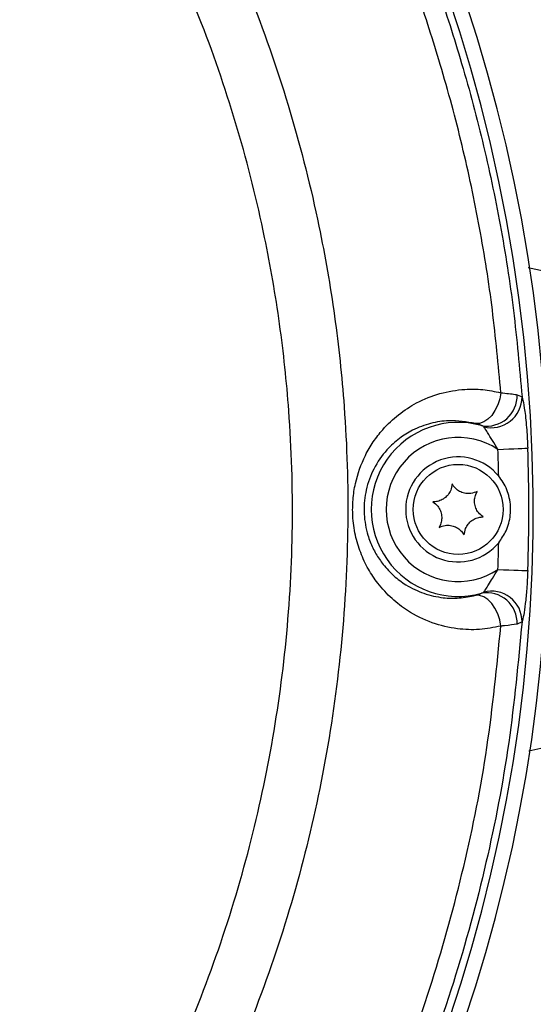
# Model space of a CAD drawing. Extents: x 0 to 8410, y 0 to 5940.
# Tile 205 of 210: x 7175 to 7244, y 4645 to 4777. Entities that reach past the tile are written whole.
import ezdxf

# ---------------------------------------------------------------- set-up
doc = ezdxf.new("R2010")
doc.units = 0
doc.header["$LTSCALE"] = 10
doc.layers.get('0').update_dxf_attribs({"linetype": 'CONTINUOUS'})

msp = doc.modelspace()

# ---------------------------------------------------------------- linework, layer by layer
at = {"color": 8, "linetype": 'CONTINUOUS'}
for p, q in [((7243.14, 4743.6), (7249.63, 4742.17)), ((7241.65, 4726.64), (7242.3, 4726.35)), ((7242.3, 4696.36), (7241.65, 4696.07)), ((7249.63, 4680.53), (7243.19, 4679.12))]:
    msp.add_line(p, q, dxfattribs=at)
at = {"color": 8, "linetype": 'CONTINUOUS', "flags": 128}
for points in [[(7239.47, 4726.91), (7239.32, 4726.07), (7239.05, 4725.27), (7238.69, 4724.52), (7238.25, 4723.88), (7237.74, 4723.37), (7237.2, 4723.01), (7236.64, 4722.81), (7236.09, 4722.8)], [(7239.08, 4719.36), (7239.82, 4719.39), (7240.53, 4719.41), (7241.19, 4719.44), (7241.78, 4719.46), (7242.28, 4719.48), (7242.67, 4719.5), (7242.93, 4719.51), (7243.06, 4719.51)], [(7239.08, 4703.35), (7239.82, 4703.32), (7240.53, 4703.29), (7241.19, 4703.27), (7241.78, 4703.24), (7242.28, 4703.22), (7242.67, 4703.21), (7242.93, 4703.2), (7243.06, 4703.19)], [(7239.47, 4695.8), (7239.32, 4696.63), (7239.05, 4697.44), (7238.69, 4698.18), (7238.25, 4698.82), (7237.74, 4699.34), (7237.2, 4699.7), (7236.64, 4699.89), (7236.09, 4699.91)]]:
    msp.add_lwpolyline(points, dxfattribs=at)
at = {"color": 7, "linetype": 'CONTINUOUS'}
msp.add_circle((7233.78, 4711.35), 6, dxfattribs=at)
for centre, radius, start, end in [((7032.78, 4711.35), 213, 282.8495, 90), ((7032.78, 4711.35), 211, 278.5612, 93.9439), ((7233.78, 4711.35), 7, 39.3624, 320.6376)]:
    msp.add_arc(centre, radius, start, end, dxfattribs=at)
at = {"color": 8, "linetype": 'CONTINUOUS'}
for centre, radius, start, end in [((7237.62, 4726.49), 4.03, 259.8446, 2.0469), ((7238.23, 4726.31), 4.07, 255.1007, 0.6273), ((7233.78, 4711.35), 11.6, 74.3363, 285.6637), ((7233.78, 4711.35), 9.6, 56.4653, 303.5347), ((7032.78, 4711.35), 206.46, 1.2321, 2.2217), ((7032.78, 4711.35), 210.44, 357.7783, 2.2217), ((7032.78, 4711.35), 206.46, 357.7783, 358.7679), ((7237.62, 4696.21), 4.03, 357.9531, 100.1554), ((7238.23, 4696.4), 4.07, 359.3678, 104.9041)]:
    msp.add_arc(centre, radius, start, end, dxfattribs=at)
for points, knots in [([(7021.94, 4525.44), (6997.45, 4526.98), (6948.47, 4530.05), (6875.04, 4535.39), (6776.62, 4542.62), (6699.53, 4546.78), (6643.99, 4551.66), (6634.93, 4553.23), (6626.01, 4555.45), (6617.32, 4558.46), (6608.94, 4562.25), (6600.87, 4566.73), (6593.21, 4571.88), (6586.02, 4577.64), (6579.36, 4583.99), (6573.25, 4590.89), (6567.74, 4598.27), (6562.87, 4606.07), (6558.7, 4614.26), (6555.22, 4622.77), (6552.46, 4631.54), (6550.27, 4641.36), (6548.87, 4652.19), (6548.18, 4663.98), (6548.1, 4675.81), (6548.37, 4687.66), (6548.73, 4699.51), (6548.93, 4711.25), (6548.74, 4722.88), (6548.4, 4734.41), (6548.14, 4745.94), (6548.18, 4757.46), (6548.76, 4768.94), (6549.99, 4779.59), (6551.99, 4789.36), (6554.61, 4798.19), (6557.94, 4806.78), (6561.98, 4815.04), (6566.72, 4822.91), (6572.09, 4830.37), (6578.07, 4837.35), (6584.61, 4843.82), (6591.7, 4849.7), (6599.28, 4854.98), (6607.27, 4859.6), (6615.58, 4863.55), (6624.22, 4866.65), (6633.1, 4868.92), (6642.15, 4870.53), (6651.28, 4871.65), (6673.11, 4873.33), (6741.03, 4877.75), (6836, 4884.63), (6921.31, 4890.12), (6963.47, 4893.38), (6981.53, 4895.02), (6999.6, 4896.48), (7017.69, 4897.47), (7035, 4897.78), (7051.5, 4896.87), (7067.08, 4894.61), (7082.42, 4891.08), (7097.39, 4886.28), (7111.89, 4880.21), (7125.84, 4872.93), (7139.14, 4864.52), (7151.68, 4855.03), (7163.35, 4844.49), (7174.12, 4833), (7183.89, 4820.64), (7192.58, 4807.53), (7200.11, 4793.71), (7206.45, 4779.29), (7211.58, 4764.39), (7215.14, 4750.28), (7217.41, 4737.14), (7218.83, 4723.88), (7219.27, 4709.33), (7218.42, 4693.59), (7216.27, 4677.98), (7212.82, 4662.63), (7208.05, 4647.63), (7202.04, 4633.07), (7194.83, 4619.06), (7186.49, 4605.72), (7177.03, 4593.16), (7166.54, 4581.42), (7155.1, 4570.6), (7142.82, 4560.78), (7129.73, 4552.07), (7115.95, 4544.47), (7101.58, 4538.05), (7087.07, 4532.97), (7072.56, 4529.23), (7058.15, 4526.61), (7048.42, 4525.82), (7043.57, 4525.43)], [0, 0, 0, 0, 0.041818, 0.083637, 0.125456, 0.209994, 0.215204, 0.220429, 0.225648, 0.230849, 0.236072, 0.241314, 0.246556, 0.251779, 0.256994, 0.262228, 0.267461, 0.272676, 0.27788, 0.283103, 0.288325, 0.293529, 0.300223, 0.30692, 0.31364, 0.320379, 0.327119, 0.333841, 0.340384, 0.346942, 0.353498, 0.360039, 0.366562, 0.373082, 0.378296, 0.383528, 0.388761, 0.393975, 0.399179, 0.404401, 0.409624, 0.414828, 0.420055, 0.4253, 0.430545, 0.435771, 0.440956, 0.446157, 0.451381, 0.456613, 0.461824, 0.48868, 0.572619, 0.624074, 0.634371, 0.644675, 0.654975, 0.665264, 0.675549, 0.684458, 0.693398, 0.702338, 0.711247, 0.720155, 0.729094, 0.738034, 0.746942, 0.755858, 0.764805, 0.773753, 0.782668, 0.791585, 0.800534, 0.809483, 0.8184, 0.825299, 0.832198, 0.841118, 0.850069, 0.859021, 0.867941, 0.876858, 0.885807, 0.894756, 0.903672, 0.912583, 0.921526, 0.930469, 0.93938, 0.948289, 0.957231, 0.966172, 0.975081, 0.983383, 0.991698, 1, 1, 1, 1]), ([(7052.79, 4533.37), (7055.46, 4533.71), (7062.17, 4534.57), (7072.81, 4536.67), (7085.46, 4540.04), (7098.7, 4544.67), (7112.42, 4550.79), (7125.75, 4558.13), (7138.38, 4566.57), (7150.18, 4575.99), (7161.1, 4586.31), (7171.22, 4597.63), (7180.32, 4609.74), (7188.32, 4622.5), (7195.22, 4635.86), (7201.04, 4649.91), (7205.62, 4664.38), (7208.95, 4679.08), (7211.04, 4693.97), (7211.88, 4709.16), (7211.44, 4723.27), (7210.08, 4736.11), (7207.91, 4748.65), (7204.55, 4762.08), (7199.71, 4776.31), (7193.61, 4790.24), (7186.35, 4803.57), (7178.06, 4816.16), (7168.78, 4827.98), (7158.41, 4839.11), (7147.15, 4849.29), (7135.17, 4858.42), (7122.5, 4866.5), (7109.03, 4873.57), (7095.04, 4879.45), (7080.71, 4884.1), (7066.07, 4887.53), (7051.02, 4889.74), (7035.87, 4890.69), (7020.83, 4890.21), (7001.07, 4888.67), (6966.43, 4886.39), (6897.18, 4881.54), (6807.77, 4875.43), (6727.81, 4869.88), (6682.26, 4866.77), (6663.71, 4865.46), (6652.5, 4864.74), (6643.5, 4863.94), (6634.79, 4862.39), (6626.37, 4860.07), (6618.28, 4857.12), (6610.48, 4853.5), (6602.98, 4849.22), (6595.84, 4844.31), (6589.14, 4838.81), (6582.95, 4832.79), (6577.29, 4826.27), (6572.18, 4819.27), (6567.67, 4811.86), (6563.83, 4804.14), (6560.65, 4796.12), (6558.14, 4787.82), (6556.37, 4779.44), (6555.3, 4771.06), (6554.97, 4762.03), (6555.16, 4742.13), (6554.97, 4716.1), (6555.14, 4689.69), (6554.92, 4673.05), (6554.81, 4661.42), (6555.33, 4650.93), (6556.68, 4641.53), (6558.58, 4633.25), (6561.21, 4625.02), (6564.53, 4617.03), (6568.83, 4608.73), (6574.26, 4600.32), (6580.11, 4593.05), (6585.6, 4587.28), (6590.89, 4582.4), (6596.97, 4577.57), (6603.99, 4572.86), (6611.64, 4568.61), (6619.25, 4565.2), (6626.63, 4562.59), (6633.41, 4560.7), (6640.2, 4559.3), (6646.92, 4558.37), (6771.2, 4550.14), (6893.13, 4541.57), (7012.85, 4533.16)], [0, 0, 0, 0, 0.004767, 0.011939, 0.019144, 0.02788, 0.036677, 0.045664, 0.054719, 0.063484, 0.072311, 0.081233, 0.090284, 0.099021, 0.107819, 0.116808, 0.125863, 0.134602, 0.143401, 0.152392, 0.161449, 0.168303, 0.175186, 0.183922, 0.19272, 0.201708, 0.210763, 0.219501, 0.228299, 0.237289, 0.246345, 0.255079, 0.263874, 0.272859, 0.281911, 0.290649, 0.299449, 0.30844, 0.317497, 0.326232, 0.334992, 0.352512, 0.387552, 0.457632, 0.510841, 0.529138, 0.538287, 0.543702, 0.548972, 0.554238, 0.55931, 0.564383, 0.569434, 0.574486, 0.57961, 0.584735, 0.589787, 0.594839, 0.599964, 0.605088, 0.610137, 0.615185, 0.620306, 0.625427, 0.630315, 0.635204, 0.641376, 0.665474, 0.681183, 0.688032, 0.69488, 0.701716, 0.706569, 0.711638, 0.716708, 0.721811, 0.726914, 0.733191, 0.739468, 0.743363, 0.747259, 0.752167, 0.757074, 0.762173, 0.767598, 0.771793, 0.775988, 0.780015, 0.784042, 0.787962, 1, 1, 1, 1]), ([(7227.08, 4791.16), (7228.36, 4787.92), (7230.91, 4781.44), (7234.22, 4771.19), (7237.12, 4760.47), (7239.48, 4749.24), (7241.29, 4737.87), (7241.96, 4730.19), (7242.3, 4726.35)], [0, 0, 0, 0, 0.156062, 0.312512, 0.483355, 0.654193, 0.827097, 1, 1, 1, 1]), ([(7239.47, 4726.91), (7239.13, 4730.59), (7238.47, 4737.95), (7236.71, 4748.94), (7234.41, 4759.87), (7231.59, 4770.28), (7228.42, 4780.15), (7226.01, 4786.32), (7224.81, 4789.41)], [0, 0, 0, 0, 0.17195, 0.343904, 0.517857, 0.691813, 0.845729, 1, 1, 1, 1]), ([(7239.47, 4695.8), (7238.52, 4695.61), (7236.6, 4695.24), (7233.51, 4695.37), (7230.27, 4696.13), (7227.33, 4697.56), (7224.91, 4699.41), (7223.15, 4701.3), (7221.75, 4703.38), (7220.73, 4705.54), (7220, 4707.93), (7219.68, 4710.34), (7219.71, 4712.67), (7220.13, 4715.45), (7221.08, 4718.09), (7222.44, 4720.4), (7223.89, 4722.27), (7225.82, 4724.08), (7228.38, 4725.73), (7231.36, 4726.91), (7234.35, 4727.41), (7237.08, 4727.39), (7238.67, 4727.07), (7239.47, 4726.91)], [0, 0, 0, 0, 0.054933, 0.110992, 0.176597, 0.244322, 0.290622, 0.338071, 0.374767, 0.412416, 0.449235, 0.487517, 0.518858, 0.551196, 0.611753, 0.645081, 0.679078, 0.729315, 0.780999, 0.843636, 0.908106, 0.953737, 1, 1, 1, 1]), ([(7239.47, 4726.91), (7240.18, 4726.83), (7241.05, 4726.74), (7241.56, 4726.65), (7241.65, 4726.64)], [0, 0, 0, 0, 0.823365, 1, 1, 1, 1]), ([(7242.3, 4726.35), (7242.33, 4726.22), (7242.46, 4725.8), (7242.69, 4724.4), (7242.94, 4722.1), (7243.02, 4720.34), (7243.06, 4719.51)], [0, 0, 0, 0, 0.126833, 0.396875, 0.716747, 1, 1, 1, 1]), ([(7236.09, 4722.8), (7234.9, 4723), (7232.91, 4723.34), (7230.08, 4722.89), (7227.87, 4722.07), (7225.91, 4720.86), (7224.1, 4719.23), (7222.5, 4716.97), (7221.42, 4714.1), (7221.2, 4711.93), (7221.27, 4709.89), (7221.53, 4708.47), (7222.13, 4706.74), (7222.79, 4705.39), (7223.85, 4703.85), (7225.19, 4702.44), (7227.01, 4701.1), (7229.22, 4700.06), (7231.63, 4699.53), (7233.94, 4699.47), (7235.37, 4699.76), (7236.09, 4699.91)], [0, 0, 0, 0, 0.095682, 0.161071, 0.227854, 0.278872, 0.331046, 0.396413, 0.453146, 0.503963, 0.511195, 0.562799, 0.580398, 0.615595, 0.651895, 0.698377, 0.746034, 0.814204, 0.884234, 0.941688, 1, 1, 1, 1]), ([(7236.91, 4722.52), (7236.87, 4722.54), (7236.69, 4722.62), (7236.36, 4722.72), (7236.09, 4722.8)], [0, 0, 0, 0, 0.183677, 1, 1, 1, 1]), ([(7237.18, 4722.37), (7237.13, 4722.41), (7237.06, 4722.47), (7236.95, 4722.51), (7236.91, 4722.52)], [0, 0, 0, 0, 0.663826, 1, 1, 1, 1]), ([(7239.08, 4719.36), (7238.83, 4719.76), (7238.36, 4720.53), (7237.75, 4721.53), (7237.37, 4722.14), (7237.22, 4722.32), (7237.18, 4722.37)], [0, 0, 0, 0, 0.34804, 0.669513, 0.900469, 1, 1, 1, 1]), ([(7237.18, 4700.33), (7237.27, 4700.45), (7237.45, 4700.69), (7237.86, 4701.35), (7238.41, 4702.26), (7238.83, 4702.95), (7239.08, 4703.35)], [0, 0, 0, 0, 0.187887, 0.398231, 0.653965, 1, 1, 1, 1]), ([(7243.06, 4703.19), (7243.02, 4702.37), (7242.95, 4700.82), (7242.75, 4698.78), (7242.52, 4697.18), (7242.37, 4696.63), (7242.3, 4696.36)], [0, 0, 0, 0, 0.281359, 0.530587, 0.76576, 1, 1, 1, 1]), ([(7236.09, 4699.91), (7236.15, 4699.92), (7236.51, 4700.02), (7236.73, 4700.11), (7236.91, 4700.18)], [0, 0, 0, 0, 0.166404, 1, 1, 1, 1]), ([(7236.91, 4700.18), (7236.99, 4700.22), (7237.11, 4700.26), (7237.17, 4700.32), (7237.18, 4700.33)], [0, 0, 0, 0, 0.750206, 1, 1, 1, 1]), ([(7224.81, 4633.3), (7224.85, 4633.4), (7226.87, 4638.39), (7230.5, 4648.43), (7234.73, 4663.82), (7237.88, 4679.63), (7238.94, 4690.4), (7239.47, 4695.8)], [0, 0, 0, 0, 0.005341, 0.250302, 0.496699, 0.74758, 1, 1, 1, 1]), ([(7242.3, 4696.36), (7241.79, 4690.98), (7240.78, 4680.21), (7237.66, 4664.13), (7233.34, 4648.18), (7229.46, 4637.38), (7227.22, 4631.89), (7227.08, 4631.55)], [0, 0, 0, 0, 0.242096, 0.485647, 0.733743, 0.983407, 1, 1, 1, 1]), ([(7241.65, 4696.07), (7241.15, 4695.99), (7240.55, 4695.9), (7239.63, 4695.81), (7239.47, 4695.8)], [0, 0, 0, 0, 0.825507, 1, 1, 1, 1])]:
    msp.add_open_spline(points, degree=3, knots=knots, dxfattribs=at)
at = {"color": 7, "linetype": 'CONTINUOUS'}
for points, knots in [([(7239.19, 4706.91), (7239.54, 4707.42), (7240.32, 4708.53), (7240.86, 4710.63), (7240.73, 4712.9), (7240.04, 4714.66), (7239.39, 4715.52), (7239.19, 4715.79)], [0, 0, 0, 0, 0.193783, 0.420922, 0.663458, 0.893404, 1, 1, 1, 1]), ([(7232.97, 4714.76), (7232.93, 4714.47), (7232.87, 4713.98), (7232.46, 4713.29), (7231.96, 4712.81), (7231.35, 4712.49), (7230.82, 4712.36), (7230.52, 4712.36), (7230.42, 4712.36)], [0, 0, 0, 0, 0.235578, 0.408149, 0.581155, 0.745089, 0.917187, 1, 1, 1, 1]), ([(7236.32, 4713.75), (7236.06, 4713.64), (7235.59, 4713.45), (7234.8, 4713.46), (7234.12, 4713.65), (7233.54, 4714.02), (7233.18, 4714.41), (7233.02, 4714.67), (7232.97, 4714.76)], [0, 0, 0, 0, 0.235568, 0.408146, 0.581133, 0.745064, 0.917149, 1, 1, 1, 1]), ([(7237.13, 4710.35), (7236.9, 4710.52), (7236.5, 4710.83), (7236.11, 4711.52), (7235.94, 4712.2), (7235.97, 4712.89), (7236.13, 4713.4), (7236.27, 4713.67), (7236.32, 4713.75)], [0, 0, 0, 0, 0.23552, 0.408147, 0.581089, 0.745045, 0.917137, 1, 1, 1, 1]), ([(7230.42, 4712.36), (7230.65, 4712.18), (7231.05, 4711.88), (7231.44, 4711.19), (7231.61, 4710.5), (7231.58, 4709.82), (7231.42, 4709.3), (7231.28, 4709.04), (7231.23, 4708.95)], [0, 0, 0, 0, 0.235557, 0.408136, 0.581134, 0.74509, 0.917183, 1, 1, 1, 1]), ([(7234.58, 4707.95), (7234.62, 4708.23), (7234.69, 4708.73), (7235.09, 4709.41), (7235.6, 4709.9), (7236.2, 4710.22), (7236.73, 4710.34), (7237.03, 4710.35), (7237.13, 4710.35)], [0, 0, 0, 0, 0.235536, 0.408115, 0.581125, 0.745066, 0.917184, 1, 1, 1, 1]), ([(7231.23, 4708.95), (7231.5, 4709.06), (7231.96, 4709.25), (7232.75, 4709.25), (7233.43, 4709.05), (7234.01, 4708.68), (7234.38, 4708.29), (7234.53, 4708.03), (7234.58, 4707.95)], [0, 0, 0, 0, 0.2355655, 0.4081545, 0.5811517, 0.7450923, 0.9171881, 1, 1, 1, 1])]:
    msp.add_open_spline(points, degree=3, knots=knots, dxfattribs=at)

doc.saveas('drawing.dxf')
